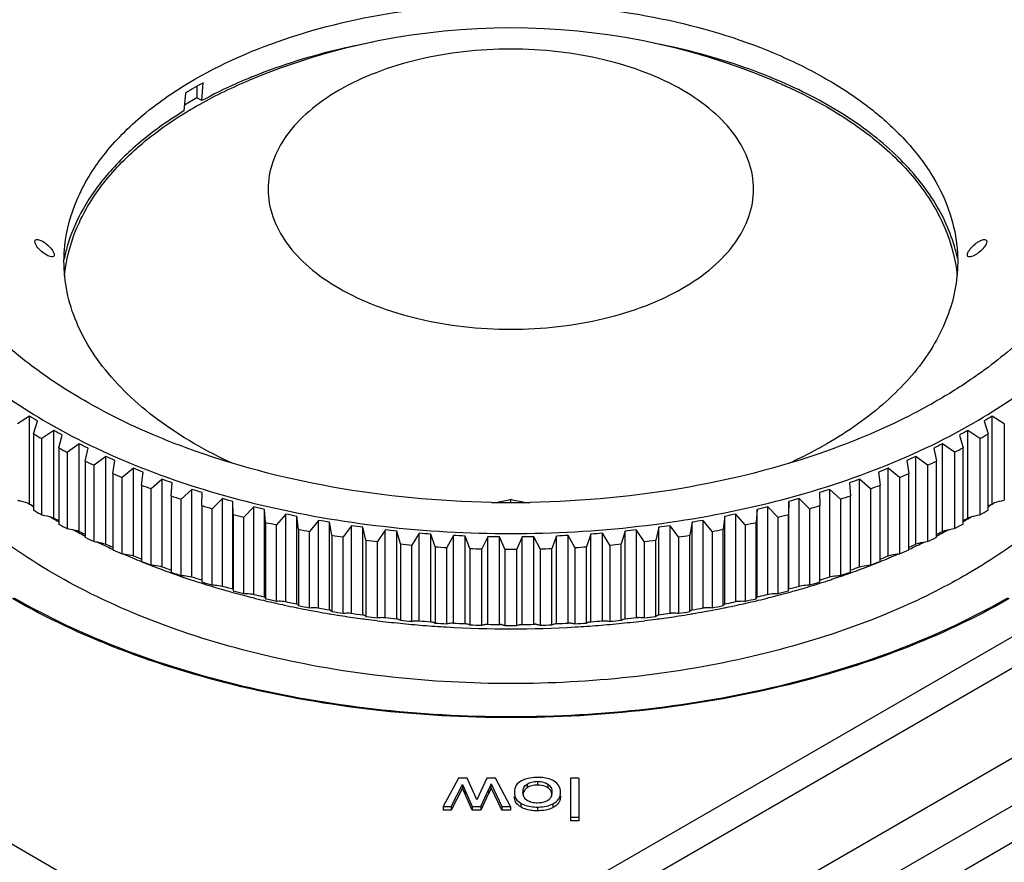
# Model space of a CAD drawing. Header units: millimetres. Extents: x 0 to 210, y 0 to 297.
# Tile 11 of 24: x 67 to 87, y 227 to 245. Entities that reach past the tile are written whole.
import ezdxf

# ---------------------------------------------------------------- set-up
doc = ezdxf.new("R2010")
doc.units = ezdxf.units.MM
doc.header["$LTSCALE"] = 19.36
doc.layers.get('0').update_dxf_attribs({"linetype": 'CONTINUOUS'})

msp = doc.modelspace()

# ---------------------------------------------------------------- linework, layer by layer
at = {"color": 7, "linetype": 'CONTINUOUS'}
for p, q in [((70.82, 242.963), (70.849, 243.331)), ((70.482, 243.119), (70.453, 242.75)), ((70.72, 243.259), (70.72, 243.021)), ((70.72, 243.021), (70.462, 242.872)), ((70.82, 242.963), (70.72, 243.021)), ((68.054, 239.98), (68.05, 239.966)), ((67.275, 236.464), (67.023, 236.304)), ((67.275, 234.661), (67.275, 236.464)), ((87.09, 234.661), (87.09, 236.464)), ((87.342, 236.304), (87.09, 236.464)), ((67.354, 236.102), (67.44, 236.363)), ((67.772, 236.172), (67.524, 236.004)), ((67.772, 234.369), (67.772, 236.172)), ((99.244, 236.197), (74.071, 221.663)), ((86.593, 234.369), (86.593, 236.172)), ((86.841, 236.004), (86.593, 236.172)), ((86.925, 236.363), (87.011, 236.102)), ((87.342, 236.304), (87.342, 234.733)), ((67.354, 236.102), (67.354, 234.531)), ((67.524, 234.433), (67.524, 236.004)), ((67.873, 235.813), (67.946, 236.076)), ((86.419, 236.076), (86.492, 235.813)), ((86.841, 236.004), (86.841, 234.433)), ((87.011, 234.531), (87.011, 236.102)), ((67.873, 235.813), (67.873, 234.242)), ((68.295, 235.895), (68.052, 235.72)), ((68.295, 234.092), (68.295, 235.895)), ((68.417, 235.54), (68.477, 235.805)), ((85.888, 235.805), (85.948, 235.54)), ((86.07, 234.092), (86.07, 235.895)), ((86.314, 235.72), (86.07, 235.895)), ((86.492, 234.242), (86.492, 235.813)), ((68.052, 234.149), (68.052, 235.72)), ((68.842, 235.635), (68.604, 235.452)), ((68.842, 233.831), (68.842, 235.635)), ((85.523, 233.832), (85.523, 235.635)), ((85.761, 235.452), (85.523, 235.635)), ((86.314, 235.72), (86.314, 234.149)), ((68.417, 235.54), (68.417, 233.969)), ((68.604, 233.881), (68.604, 235.452)), ((68.986, 235.283), (69.032, 235.55)), ((69.412, 235.391), (69.181, 235.202)), ((69.412, 233.588), (69.412, 235.391)), ((84.953, 233.588), (84.953, 235.391)), ((85.185, 235.202), (84.953, 235.391)), ((85.333, 235.55), (85.379, 235.283)), ((85.761, 235.452), (85.761, 233.881)), ((85.948, 233.969), (85.948, 235.54)), ((68.986, 235.283), (68.986, 233.712)), ((69.181, 233.631), (69.181, 235.202)), ((69.577, 235.044), (69.61, 235.313)), ((70.003, 235.165), (69.779, 234.969)), ((70.003, 233.362), (70.003, 235.165)), ((99.244, 235.217), (74.071, 220.683)), ((84.362, 233.362), (84.362, 235.165)), ((84.587, 234.969), (84.362, 235.165)), ((84.755, 235.313), (84.788, 235.045)), ((85.185, 235.202), (85.185, 233.631)), ((85.379, 233.712), (85.379, 235.283)), ((69.577, 235.044), (69.577, 233.473)), ((69.779, 233.398), (69.779, 234.969)), ((70.189, 234.824), (70.208, 235.093)), ((70.614, 234.957), (70.397, 234.754)), ((70.614, 233.154), (70.614, 234.957)), ((83.751, 233.154), (83.751, 234.957)), ((83.968, 234.754), (83.751, 234.957)), ((84.157, 235.093), (84.177, 234.824)), ((84.587, 234.969), (84.587, 233.398)), ((84.788, 233.473), (84.788, 235.045)), ((70.189, 234.824), (70.189, 233.253)), ((70.397, 233.183), (70.397, 234.754)), ((70.82, 234.622), (70.825, 234.891)), ((71.243, 234.768), (71.034, 234.559)), ((71.243, 232.965), (71.243, 234.768)), ((77.183, 234.684), (77.183, 234.752)), ((83.122, 232.965), (83.122, 234.768)), ((83.331, 234.559), (83.122, 234.768)), ((83.54, 234.891), (83.546, 234.622)), ((83.968, 234.754), (83.968, 233.183)), ((84.177, 233.253), (84.177, 234.824)), ((67.248, 234.67), (67.27, 234.655)), ((70.82, 234.622), (70.82, 233.051)), ((71.034, 232.988), (71.034, 234.559)), ((71.46, 232.905), (71.46, 234.708)), ((71.468, 234.439), (71.46, 234.708)), ((71.888, 234.598), (71.688, 234.383)), ((71.888, 232.795), (71.888, 234.598)), ((72.11, 232.742), (72.11, 234.545)), ((72.132, 234.277), (72.11, 234.545)), ((82.255, 234.545), (82.233, 234.277)), ((82.255, 232.742), (82.255, 234.545)), ((82.477, 232.795), (82.477, 234.598)), ((82.677, 234.383), (82.477, 234.598)), ((82.905, 234.708), (82.897, 234.439)), ((82.905, 232.905), (82.905, 234.708)), ((83.331, 234.559), (83.331, 232.988)), ((83.546, 233.051), (83.546, 234.622)), ((87.095, 234.655), (87.118, 234.67)), ((71.468, 234.439), (71.468, 232.868)), ((71.688, 232.812), (71.688, 234.383)), ((72.548, 234.448), (72.357, 234.227)), ((72.548, 232.645), (72.548, 234.448)), ((72.774, 232.599), (72.774, 234.402)), ((72.81, 234.134), (72.774, 234.402)), ((81.591, 234.402), (81.555, 234.134)), ((81.591, 232.599), (81.591, 234.402)), ((81.817, 232.645), (81.817, 234.448)), ((82.008, 234.227), (81.817, 234.448)), ((82.677, 234.383), (82.677, 232.812)), ((82.897, 232.868), (82.897, 234.439)), ((67.859, 234.321), (67.873, 234.313)), ((72.132, 234.277), (72.132, 232.705)), ((72.357, 232.655), (72.357, 234.227)), ((73.221, 234.318), (73.039, 234.091)), ((73.221, 232.515), (73.221, 234.318)), ((73.451, 232.476), (73.451, 234.279)), ((73.5, 234.012), (73.451, 234.279)), ((73.904, 234.209), (73.732, 233.976)), ((73.904, 232.406), (73.904, 234.209)), ((74.137, 232.373), (74.137, 234.176)), ((74.2, 233.912), (74.137, 234.176)), ((80.228, 234.176), (80.165, 233.912)), ((80.228, 232.373), (80.228, 234.176)), ((80.461, 232.406), (80.461, 234.209)), ((80.633, 233.976), (80.461, 234.209)), ((80.914, 234.279), (80.865, 234.012)), ((80.914, 232.476), (80.914, 234.279)), ((81.145, 232.515), (81.145, 234.318)), ((81.326, 234.091), (81.145, 234.318)), ((82.008, 234.227), (82.008, 232.656)), ((82.233, 232.705), (82.233, 234.277)), ((86.492, 234.313), (86.506, 234.321)), ((72.81, 234.134), (72.81, 232.563)), ((73.039, 232.52), (73.039, 234.091)), ((73.5, 234.012), (73.5, 232.441)), ((73.732, 232.405), (73.732, 233.976)), ((74.596, 234.12), (74.435, 233.883)), ((74.596, 232.317), (74.596, 234.12)), ((74.832, 232.292), (74.832, 234.095)), ((74.908, 233.832), (74.832, 234.095)), ((75.296, 234.052), (75.146, 233.81)), ((75.296, 232.249), (75.296, 234.052)), ((75.534, 232.231), (75.534, 234.034)), ((75.623, 233.774), (75.534, 234.034)), ((76, 234.006), (75.862, 233.76)), ((76, 232.203), (76, 234.006)), ((76.24, 232.192), (76.24, 233.995)), ((76.341, 233.738), (76.24, 233.995)), ((76.708, 233.981), (76.582, 233.731)), ((76.708, 232.178), (76.708, 233.981)), ((76.948, 232.174), (76.948, 233.977)), ((77.062, 233.723), (76.948, 233.977)), ((77.417, 233.977), (77.303, 233.723)), ((77.417, 232.174), (77.417, 233.977)), ((77.657, 232.178), (77.657, 233.981)), ((77.784, 233.731), (77.657, 233.981)), ((78.126, 233.995), (78.024, 233.738)), ((78.126, 232.192), (78.126, 233.995)), ((78.365, 232.203), (78.365, 234.006)), ((78.503, 233.76), (78.365, 234.006)), ((78.832, 234.034), (78.743, 233.774)), ((78.832, 232.231), (78.832, 234.034)), ((79.07, 232.249), (79.07, 234.052)), ((79.219, 233.81), (79.07, 234.052)), ((79.533, 234.095), (79.457, 233.832)), ((79.533, 232.292), (79.533, 234.095)), ((79.769, 232.317), (79.769, 234.12)), ((79.93, 233.883), (79.769, 234.12)), ((80.633, 233.976), (80.633, 232.405)), ((80.865, 232.441), (80.865, 234.012)), ((81.326, 234.091), (81.326, 232.52)), ((81.555, 232.563), (81.555, 234.134)), ((74.2, 233.912), (74.2, 232.34)), ((74.435, 232.311), (74.435, 233.883)), ((74.908, 233.832), (74.908, 232.261)), ((75.146, 232.239), (75.146, 233.81)), ((75.623, 233.774), (75.623, 232.203)), ((75.862, 232.188), (75.862, 233.76)), ((76.341, 233.738), (76.341, 232.167)), ((78.024, 232.167), (78.024, 233.738)), ((78.503, 233.76), (78.503, 232.188)), ((78.743, 232.203), (78.743, 233.774)), ((79.219, 233.81), (79.219, 232.239)), ((79.457, 232.261), (79.457, 233.832)), ((79.93, 233.883), (79.93, 232.311)), ((80.165, 232.34), (80.165, 233.912)), ((85.379, 233.767), (85.396, 233.775)), ((76.582, 232.159), (76.582, 233.731)), ((77.062, 233.723), (77.062, 232.152)), ((77.303, 232.152), (77.303, 233.723)), ((77.784, 233.731), (77.784, 232.159)), ((84.788, 233.522), (84.821, 233.535)), ((69.574, 233.471), (69.589, 233.465)), ((69.589, 233.465), (69.6, 233.461)), ((84.766, 233.461), (84.776, 233.465)), ((84.776, 233.465), (84.792, 233.471)), ((70.181, 233.239), (70.187, 233.237)), ((84.177, 233.296), (84.191, 233.301)), ((84.179, 233.237), (84.184, 233.239)), ((70.805, 233.029), (70.81, 233.027)), ((83.546, 233.09), (83.575, 233.099)), ((83.555, 233.027), (83.56, 233.029)), ((71.442, 232.84), (71.458, 232.835)), ((72.073, 232.751), (72.11, 232.742)), ((82.255, 232.742), (82.292, 232.751)), ((82.907, 232.835), (82.924, 232.84)), ((72.092, 232.672), (72.108, 232.668)), ((72.108, 232.668), (72.123, 232.664)), ((72.543, 232.646), (72.548, 232.645)), ((72.548, 232.645), (72.586, 232.637)), ((72.737, 232.606), (72.774, 232.599)), ((72.774, 232.599), (72.776, 232.599)), ((81.589, 232.599), (81.591, 232.599)), ((81.591, 232.599), (81.629, 232.606)), ((81.817, 232.645), (81.822, 232.646)), ((82.242, 232.664), (82.258, 232.668)), ((82.258, 232.668), (82.274, 232.672)), ((73.21, 232.517), (73.221, 232.515)), ((73.451, 232.476), (73.454, 232.475)), ((73.889, 232.408), (73.904, 232.406)), ((74.137, 232.373), (74.143, 232.373)), ((74.578, 232.319), (74.596, 232.317)), ((79.769, 232.317), (79.787, 232.319)), ((80.222, 232.373), (80.228, 232.373)), ((80.228, 232.373), (80.267, 232.378)), ((80.461, 232.406), (80.476, 232.408)), ((80.911, 232.475), (80.914, 232.476)), ((81.145, 232.515), (81.155, 232.517)), ((74.832, 232.292), (74.841, 232.291)), ((75.276, 232.251), (75.296, 232.249)), ((75.534, 232.231), (75.546, 232.231)), ((75.981, 232.205), (76, 232.203)), ((76.24, 232.192), (76.254, 232.192)), ((76.69, 232.179), (76.708, 232.178)), ((76.948, 232.174), (76.965, 232.175)), ((77.4, 232.175), (77.417, 232.174)), ((77.657, 232.178), (77.676, 232.179)), ((78.111, 232.192), (78.126, 232.192)), ((78.365, 232.203), (78.384, 232.205)), ((78.82, 232.231), (78.832, 232.231)), ((79.07, 232.249), (79.089, 232.251)), ((79.524, 232.291), (79.533, 232.292)), ((76.103, 229.012), (75.786, 228.427)), ((75.953, 228.427), (76.185, 228.878)), ((76.281, 229.012), (76.103, 229.012)), ((76.185, 228.878), (76.387, 228.427)), ((76.185, 228.878), (76.185, 228.801)), ((76.443, 228.662), (76.281, 229.012)), ((76.687, 229.012), (76.482, 228.562)), ((76.867, 229.012), (76.687, 229.012)), ((76.778, 228.89), (77, 228.427)), ((76.778, 228.813), (76.778, 228.89)), ((77.177, 228.427), (76.867, 229.012)), ((78.58, 229.012), (78.408, 229.012)), ((78.408, 229.012), (78.408, 228.127)), ((78.58, 229.012), (78.58, 228.127)), ((76.185, 228.801), (75.953, 228.35)), ((76.387, 228.35), (76.185, 228.801)), ((76.235, 228.766), (76.235, 228.689)), ((76.564, 228.427), (76.725, 228.77)), ((76.725, 228.693), (76.564, 228.35)), ((77, 228.35), (76.778, 228.813)), ((76.482, 228.562), (76.443, 228.662)), ((75.786, 228.427), (75.953, 228.427)), ((75.786, 228.427), (75.786, 228.35)), ((75.953, 228.35), (75.786, 228.35)), ((75.953, 228.427), (75.953, 228.35)), ((76.387, 228.427), (76.564, 228.427)), ((76.387, 228.427), (76.387, 228.35)), ((76.564, 228.35), (76.387, 228.35)), ((76.564, 228.427), (76.564, 228.35)), ((77, 228.427), (77.177, 228.427)), ((77, 228.427), (77, 228.35)), ((77.177, 228.35), (77, 228.35)), ((77.177, 228.427), (77.177, 228.35)), ((78.408, 228.204), (78.58, 228.204)), ((78.58, 228.127), (78.408, 228.127))]:
    msp.add_line(p, q, dxfattribs=at)
at = {"color": 9, "linetype": 'CONTINUOUS'}
for p, q in [((98.853, 238.471), (73.788, 224)), ((74.071, 223.522), (99.136, 237.993)), ((73.223, 224), (51.835, 236.348)), ((91.747, 230.13), (81.185, 224.032)), ((77.517, 228.887), (77.517, 228.81)), ((77.73, 228.944), (77.73, 228.867)), ((77.944, 228.888), (77.944, 228.811)), ((76.725, 228.77), (76.725, 228.693)), ((77.388, 228.493), (77.388, 228.416)), ((78.049, 228.479), (78.049, 228.402)), ((77.73, 228.413), (77.73, 228.336))]:
    msp.add_line(p, q, dxfattribs=at)
at = {"color": 7, "linetype": 'CONTINUOUS'}
for centre, radius, start, end in [((77.183, 230.461), 14, 67.3932, 112.6068), ((75.11, 235.522), 8.896, 118.6165, 119.9935), ((75.983, 233.284), 10.973, 111.9764, 112.5032), ((74.927, 235.84), 8.529, 119.9964, 121.4127), ((71.195, 239.047), 3.276, 163.7053, 168.5352), ((83.169, 239.046), 3.278, 11.808, 16.2392), ((56.666, 218.84), 20.571, 58.4149, 58.9535), ((97.699, 218.84), 20.571, 121.0469, 121.5855), ((57.713, 217.606), 21.116, 61.0136, 61.5522), ((96.652, 217.606), 21.116, 118.4482, 118.9868), ((73.935, 247.304), 12.992, 239.5675, 240.4336), ((80.388, 247.378), 13.077, 299.5682, 299.9994), ((80.473, 247.231), 12.907, 299.9994, 300.4343), ((74.43, 248.209), 14.024, 242.1214, 242.9444), ((58.792, 216.392), 21.695, 63.4837, 64.0211), ((95.574, 216.392), 21.695, 115.9793, 116.5166), ((79.935, 248.209), 14.023, 297.0559, 297.879), ((59.908, 215.211), 22.292, 65.8387, 66.374), ((94.457, 215.211), 22.292, 113.6264, 114.1616), ((74.893, 249.147), 15.069, 244.5508, 245.3353), ((61.067, 214.072), 22.894, 68.0909, 68.6235), ((93.298, 214.072), 22.894, 111.3769, 111.9094), ((79.472, 249.147), 15.069, 294.6651, 295.4496), ((75.317, 250.104), 16.116, 246.8688, 247.619), ((62.272, 212.986), 23.488, 70.2519, 70.7814), ((92.094, 212.986), 23.488, 109.219, 109.7485), ((79.048, 250.104), 16.116, 292.3814, 293.1315), ((75.698, 251.065), 17.15, 249.0878, 249.8075), ((63.522, 211.963), 24.063, 72.3323, 72.8586), ((90.843, 211.963), 24.063, 107.1417, 107.668), ((78.667, 251.065), 17.15, 290.1929, 290.9126), ((76.034, 252.014), 18.157, 251.219, 251.9119), ((64.818, 211.013), 24.608, 74.3422, 74.8653), ((73.2, 251.969), 17.671, 282.0867, 283.0243), ((81.165, 251.969), 17.671, 256.9757, 257.9134), ((89.547, 211.014), 24.608, 105.135, 105.6581), ((78.331, 252.014), 18.156, 288.0885, 288.7813), ((73.543, 244.312), 11.515, 236.9939, 237.4658), ((76.011, 248.832), 16.648, 238.3502, 238.6688), ((76.323, 252.934), 19.121, 253.2732, 253.9425), ((66.158, 210.145), 25.116, 76.2908, 76.8109), ((77.183, 256.168), 21.484, 268.934, 271.0662), ((88.207, 210.145), 25.116, 103.1894, 103.7095), ((78.042, 252.934), 19.121, 286.0578, 286.7272), ((78.355, 248.832), 16.648, 301.3316, 301.6502), ((80.822, 244.311), 11.514, 302.5347, 303.0065), ((73.892, 245.66), 12.907, 239.5661, 240.001), ((73.977, 245.807), 13.077, 240.001, 240.4322), ((73.967, 245.002), 12.325, 239.4089, 239.7685), ((74.019, 245.09), 12.427, 239.7683, 240.0007), ((76.063, 249.294), 17.073, 240.9487, 241.2823), ((76.564, 253.81), 20.03, 255.2599, 255.9089), ((67.538, 209.366), 25.577, 78.1868, 78.704), ((86.827, 209.366), 25.577, 101.2963, 101.8135), ((77.801, 253.81), 20.03, 284.0914, 284.7404), ((78.302, 249.294), 17.073, 298.7181, 299.0517), ((80.346, 245.09), 12.427, 299.9997, 300.2321), ((80.398, 245.002), 12.325, 300.2319, 300.5915), ((80.431, 245.733), 12.992, 299.5668, 300.4329), ((74.074, 245.187), 12.538, 240.0009, 240.3476), ((74.43, 246.638), 14.024, 242.1214, 242.9444), ((76.76, 254.626), 20.869, 257.1885, 257.8199), ((68.955, 208.685), 25.986, 80.0381, 80.5529), ((70.405, 208.106), 26.336, 81.8525, 82.3651), ((83.96, 208.106), 26.336, 97.6352, 98.1478), ((85.41, 208.685), 25.986, 99.4474, 99.9622), ((77.605, 254.626), 20.869, 282.1804, 282.8118), ((79.935, 246.638), 14.023, 297.0559, 297.879), ((80.291, 245.186), 12.538, 299.6528, 299.9995), ((74.464, 245.894), 13.346, 241.874, 242.3926), ((74.576, 246.109), 13.589, 242.393, 243.046), ((76.14, 249.772), 17.533, 243.419, 243.7519), ((76.072, 249.634), 17.379, 243.7524, 243.8677), ((74.893, 247.576), 15.069, 244.5508, 245.3353), ((76.912, 255.367), 21.625, 259.0672, 259.6838), ((77.023, 256.019), 22.287, 260.9041, 261.5085), ((71.882, 207.637), 26.622, 83.6371, 84.1479), ((73.381, 207.281), 26.84, 85.3988, 85.9082), ((74.895, 207.042), 26.987, 87.1443, 87.6528), ((76.419, 206.922), 27.061, 88.88, 89.388), ((77.946, 206.922), 27.061, 90.6123, 91.1203), ((79.47, 207.042), 26.987, 92.3475, 92.856), ((80.985, 207.281), 26.84, 94.092, 94.6015), ((82.483, 207.637), 26.622, 95.8524, 96.3632), ((77.342, 256.019), 22.287, 278.4918, 279.0962), ((77.454, 255.367), 21.625, 280.3165, 280.9331), ((79.472, 247.576), 15.069, 294.6651, 295.4496), ((79.789, 246.109), 13.589, 296.9545, 297.6074), ((78.293, 249.634), 17.379, 296.1327, 296.248), ((78.225, 249.772), 17.533, 296.2485, 296.5814), ((79.901, 245.894), 13.346, 297.6078, 298.1263), ((74.914, 246.79), 14.349, 244.2253, 244.8828), ((75.031, 247.04), 14.625, 244.8829, 245.5738), ((76.21, 250.206), 17.956, 245.7738, 246.2767), ((77.1, 256.57), 22.843, 262.7067, 263.3012), ((77.147, 257.01), 23.286, 264.482, 265.0689), ((77.172, 257.33), 23.607, 266.2368, 266.8184), ((77.181, 257.525), 23.802, 267.9778, 268.5563), ((77.184, 257.525), 23.802, 271.444, 272.0224), ((77.193, 257.33), 23.607, 273.1819, 273.7634), ((77.218, 257.01), 23.286, 274.9314, 275.5183), ((77.265, 256.57), 22.843, 276.6991, 277.2936), ((79.334, 247.04), 14.625, 294.4266, 295.1175), ((78.149, 250.22), 17.971, 293.7834, 294.2265), ((79.451, 246.79), 14.349, 295.1176, 295.7751), ((75.317, 248.533), 16.116, 246.8688, 247.619), ((75.318, 247.687), 15.333, 246.489, 247.2623), ((75.451, 248.003), 15.675, 247.2621, 247.9805), ((76.308, 250.679), 18.43, 248.0263, 248.5783), ((77.183, 257.59), 23.868, 269.7115, 270.2888), ((78.915, 248.003), 15.675, 292.0198, 292.7383), ((78.049, 250.698), 18.451, 291.5331, 291.974), ((79.047, 247.687), 15.333, 292.7381, 293.5113), ((79.048, 248.533), 16.116, 292.3814, 293.1315), ((75.698, 249.494), 17.15, 249.0878, 249.8075), ((75.587, 248.342), 16.041, 248.0813, 248.7568), ((75.656, 248.517), 16.229, 248.7557, 248.9053), ((75.719, 248.683), 16.407, 248.9062, 249.5356), ((76.41, 251.145), 18.902, 250.1876, 250.7841), ((77.954, 251.148), 18.905, 289.2644, 289.8128), ((78.646, 248.683), 16.406, 290.4648, 291.0941), ((78.709, 248.517), 16.229, 291.095, 291.2446), ((78.667, 249.494), 17.15, 290.1929, 290.9126), ((78.778, 248.342), 16.041, 291.2436, 291.9188), ((75.826, 248.97), 16.713, 249.5359, 250.2591), ((75.939, 249.282), 17.045, 250.2778, 250.9999), ((76.034, 250.442), 18.157, 251.219, 251.9119), ((76.031, 249.551), 17.33, 250.9994, 251.5667), ((76.511, 251.597), 19.362, 252.2684, 252.9057), ((77.853, 251.599), 19.365, 287.1868, 287.732), ((78.334, 249.551), 17.329, 288.4337, 289.0009), ((78.331, 250.442), 18.156, 288.0885, 288.7813), ((78.427, 249.282), 17.045, 289.0005, 289.7226), ((78.539, 248.969), 16.712, 289.7413, 290.4645), ((76.083, 249.704), 17.491, 251.566, 251.7182), ((76.148, 249.902), 17.699, 251.7193, 252.4302), ((76.252, 250.232), 18.045, 252.4489, 253.1581), ((76.323, 251.363), 19.121, 253.2732, 253.9425), ((76.343, 250.533), 18.36, 253.1579, 253.806), ((76.609, 252.026), 19.802, 254.2787, 254.9288), ((77.757, 252.026), 19.802, 285.0715, 285.7216), ((78.022, 250.533), 18.36, 286.1943, 286.8424), ((78.042, 251.363), 19.121, 286.0578, 286.7272), ((78.113, 250.232), 18.045, 286.8422, 287.5515), ((78.218, 249.902), 17.699, 287.5701, 288.281), ((78.283, 249.704), 17.49, 288.2821, 288.4343), ((76.404, 250.74), 18.575, 253.8053, 254.1079), ((76.446, 250.89), 18.731, 254.108, 254.5033), ((76.514, 251.138), 18.988, 254.5568, 255.2393), ((76.564, 252.239), 20.03, 255.2599, 255.9089), ((76.583, 251.396), 19.255, 255.2391, 255.83), ((76.645, 251.643), 19.51, 255.8301, 256.5036), ((76.699, 252.423), 20.209, 256.2276, 256.7664), ((77.72, 251.643), 19.51, 283.4967, 284.1702), ((77.666, 252.423), 20.208, 283.234, 283.7727), ((77.782, 251.396), 19.255, 284.1703, 284.7613), ((77.801, 252.239), 20.03, 284.0914, 284.7404), ((77.851, 251.138), 18.988, 284.761, 285.4435), ((77.919, 250.89), 18.731, 285.497, 285.8923), ((77.962, 250.74), 18.575, 285.8924, 286.195), ((76.719, 251.953), 19.829, 256.5982, 257.259), ((76.76, 253.055), 20.869, 257.1885, 257.8199), ((76.776, 252.206), 20.088, 257.2587, 257.784), ((76.829, 252.45), 20.338, 257.7843, 258.4545), ((76.776, 252.748), 20.543, 258.2307, 258.6601), ((76.861, 252.605), 20.496, 258.4538, 258.5694), ((76.912, 253.795), 21.625, 259.0672, 259.6838), ((81.237, 232.05), 0.474, 97.7929, 99.9659), ((77.454, 253.795), 21.625, 280.3165, 280.9331), ((77.504, 252.605), 20.496, 281.4309, 281.5465), ((77.536, 252.45), 20.338, 281.5458, 282.216), ((77.582, 252.782), 20.578, 281.3406, 281.8764), ((81.93, 232.132), 0.525, 99.0485, 101.8526), ((77.589, 252.206), 20.088, 282.2163, 282.7416), ((77.605, 253.054), 20.869, 282.1804, 282.8118), ((77.646, 251.953), 19.829, 282.7413, 283.4022), ((76.89, 252.751), 20.645, 258.5701, 259.2216), ((76.929, 252.954), 20.852, 259.2213, 259.6838), ((76.964, 253.149), 21.05, 259.6841, 260.3592), ((76.86, 253.106), 20.91, 259.9757, 260.6154), ((76.987, 253.281), 21.184, 260.3586, 260.4969), ((77.007, 253.399), 21.303, 260.4974, 261.1321), ((77.023, 254.448), 22.287, 260.9041, 261.5085), ((77.05, 253.677), 21.585, 261.1332, 262.2296), ((76.93, 253.38), 21.192, 261.7903, 262.4273), ((77.1, 254.999), 22.843, 262.7067, 263.3012), ((76.993, 253.604), 21.422, 263.5751, 264.2099), ((77.372, 253.604), 21.422, 275.7904, 276.4252), ((79.828, 231.95), 0.372, 95.1612, 96.3031), ((77.265, 254.999), 22.843, 276.6991, 277.2936), ((77.315, 253.677), 21.585, 277.7707, 278.8671), ((77.436, 253.373), 21.184, 277.6791, 278.2102), ((80.536, 231.989), 0.423, 96.5005, 98.1221), ((77.342, 254.447), 22.287, 278.4918, 279.0962), ((77.358, 253.399), 21.303, 278.8682, 279.5029), ((77.378, 253.281), 21.184, 279.5034, 279.6417), ((77.505, 253.106), 20.91, 279.3849, 280.0246), ((77.401, 253.149), 21.049, 279.6411, 280.3162), ((77.436, 252.954), 20.851, 280.3165, 280.7791), ((77.475, 252.751), 20.645, 280.7787, 281.4302), ((77.078, 253.883), 21.792, 262.228, 262.387), ((77.094, 254), 21.91, 262.3874, 263.0084), ((77.124, 254.247), 22.159, 263.0094, 264.2448), ((77.145, 254.452), 22.365, 264.2437, 264.8551), ((77.147, 255.439), 23.286, 264.482, 265.0689), ((77.159, 254.611), 22.525, 264.8557, 266.0791), ((77.051, 253.775), 21.597, 265.337, 265.9701), ((77.171, 254.777), 22.692, 266.0784, 266.6833), ((77.172, 255.759), 23.607, 266.2368, 266.8184), ((77.183, 255.009), 22.924, 266.6869, 273.3134), ((77.106, 253.89), 21.716, 267.0826, 267.7145), ((77.181, 255.954), 23.802, 267.9778, 268.5563), ((77.157, 253.948), 21.775, 268.8183, 269.4497), ((76.962, 231.972), 0.203, 83.6351, 89.1608), ((77.183, 256.019), 23.868, 269.7115, 270.2888), ((77.208, 253.948), 21.775, 270.5506, 271.182), ((77.68, 231.932), 0.247, 85.8852, 90.927), ((77.184, 255.954), 23.802, 271.444, 272.0224), ((77.26, 253.89), 21.716, 272.2858, 272.9177), ((78.398, 231.91), 0.294, 87.8895, 92.6892), ((77.193, 255.759), 23.607, 273.1819, 273.7634), ((77.195, 254.777), 22.692, 273.317, 273.9218), ((77.206, 254.611), 22.525, 273.9212, 275.1446), ((77.314, 253.775), 21.597, 274.0302, 274.6633), ((79.114, 231.93), 0.323, 93.7579, 94.5191), ((77.218, 255.439), 23.286, 274.9314, 275.5183), ((77.22, 254.452), 22.365, 275.1452, 275.7566), ((77.241, 254.247), 22.159, 275.7555, 276.9909), ((77.271, 254), 21.91, 276.9919, 277.6129), ((77.287, 253.883), 21.792, 277.6133, 277.7723), ((77.685, 228.716), 0.253, 179.9392, 185.0116)]:
    msp.add_arc(centre, radius, start, end, dxfattribs=at)
for points, knots in [([(70.677, 243.405), (71.339, 243.787), (72.835, 244.411), (75.274, 244.917), (77.862, 245.017), (80.397, 244.702), (82.358, 244.096), (83.719, 243.413), (84.58, 242.837), (85.293, 242.195), (85.842, 241.497), (86.214, 240.756), (86.337, 240.235), (86.365, 239.978)], [0, 0, 0, 0, 0.127354, 0.267337, 0.413103, 0.556795, 0.690908, 0.752574, 0.809954, 0.862916, 0.911702, 0.957004, 1, 1, 1, 1]), ([(74.344, 244.167), (74.127, 244.126), (73.289, 243.951), (72.466, 243.698), (71.877, 243.46)], [0, 0, 0, 0, 0.258313, 1, 1, 1, 1]), ([(82.581, 243.422), (82.392, 243.5), (81.602, 243.802), (80.78, 244.019), (80.15, 244.142)], [0, 0, 0, 0, 0.24106, 1, 1, 1, 1]), ([(80.716, 243.179), (80.474, 243.319), (79.945, 243.565), (79.084, 243.827), (78.151, 243.988), (77.183, 244.042), (76.214, 243.988), (75.281, 243.827), (74.42, 243.565), (73.661, 243.212), (73.032, 242.778), (72.556, 242.279), (72.256, 241.726), (72.151, 241.139), (72.256, 240.552), (72.556, 239.999), (73.032, 239.499), (73.43, 239.225), (73.649, 239.099)], [0, 0, 0, 0, 0.066589, 0.138433, 0.214059, 0.291653, 0.369247, 0.444872, 0.516719, 0.583305, 0.643684, 0.697698, 0.74628, 0.791652, 0.837024, 0.885607, 0.939619, 1, 1, 1, 1]), ([(68.404, 236.784), (68.028, 237.001), (67.325, 237.46), (66.404, 238.253), (65.671, 239.113), (65.139, 240.026), (64.823, 240.977), (64.732, 241.949), (64.868, 242.918), (65.102, 243.532), (65.25, 243.829)], [0, 0, 0, 0, 0.15196, 0.293114, 0.423868, 0.545549, 0.660507, 0.772026, 0.883935, 1, 1, 1, 1]), ([(68, 239.978), (68.035, 240.303), (68.218, 240.97), (68.785, 241.89), (69.621, 242.725), (70.304, 243.189), (70.677, 243.405)], [0, 0, 0, 0, 0.217994, 0.452836, 0.712439, 1, 1, 1, 1]), ([(70.474, 242.712), (70.576, 242.775), (71.004, 243.025), (71.453, 243.24), (71.801, 243.385)], [0, 0, 0, 0, 0.241608, 1, 1, 1, 1]), ([(71.784, 243.422), (71.7, 243.387), (71.373, 243.247), (71.053, 243.09), (70.82, 242.963)], [0, 0, 0, 0, 0.255739, 1, 1, 1, 1]), ([(82.564, 243.385), (82.663, 243.344), (83.046, 243.178), (83.419, 242.988), (83.688, 242.833)], [0, 0, 0, 0, 0.25693, 1, 1, 1, 1]), ([(86.316, 239.963), (86.212, 240.319), (85.866, 241.035), (85.037, 241.974), (83.92, 242.795), (83.05, 243.228), (82.581, 243.422)], [0, 0, 0, 0, 0.212087, 0.446966, 0.709606, 1, 1, 1, 1]), ([(73.649, 239.099), (73.891, 238.959), (74.42, 238.713), (75.281, 238.451), (76.214, 238.29), (77.183, 238.236), (78.151, 238.29), (79.084, 238.451), (79.945, 238.713), (80.704, 239.066), (81.333, 239.499), (81.809, 239.999), (82.11, 240.552), (82.214, 241.139), (82.11, 241.726), (81.809, 242.279), (81.333, 242.778), (80.935, 243.052), (80.716, 243.179)], [0, 0, 0, 0, 0.066589, 0.138433, 0.214059, 0.291653, 0.369247, 0.444872, 0.516719, 0.583305, 0.643684, 0.697698, 0.74628, 0.791652, 0.837024, 0.885607, 0.939619, 1, 1, 1, 1]), ([(67.996, 239.363), (68.025, 239.677), (68.189, 240.321), (68.71, 241.216), (69.486, 242.036), (70.124, 242.496), (70.474, 242.712)], [0, 0, 0, 0, 0.219646, 0.454975, 0.713917, 1, 1, 1, 1]), ([(70.453, 242.75), (70.153, 242.568), (69.599, 242.18), (68.894, 241.506), (68.365, 240.776), (68.133, 240.245), (68.054, 239.98)], [0, 0, 0, 0, 0.281312, 0.540222, 0.778402, 1, 1, 1, 1]), ([(83.688, 242.833), (84.066, 242.615), (84.755, 242.146), (85.596, 241.299), (86.162, 240.367), (86.339, 239.692), (86.369, 239.363)], [0, 0, 0, 0, 0.287877, 0.547454, 0.782081, 1, 1, 1, 1]), ([(63.765, 241.083), (63.841, 240.628), (64.144, 239.703), (64.979, 238.433), (66.169, 237.276), (67.128, 236.628), (67.651, 236.326)], [0, 0, 0, 0, 0.218448, 0.454191, 0.713846, 1, 1, 1, 1]), ([(86.714, 236.326), (87.237, 236.628), (88.197, 237.276), (89.386, 238.433), (90.221, 239.703), (90.525, 240.628), (90.601, 241.083)], [0, 0, 0, 0, 0.286154, 0.545809, 0.781551, 1, 1, 1, 1]), ([(67.383, 240.06), (67.383, 240.068), (67.385, 240.081), (67.404, 240.103), (67.427, 240.104), (67.441, 240.103)], [0, 0, 0, 0, 0.257831, 0.482206, 1, 1, 1, 1]), ([(67.724, 239.746), (67.708, 239.747), (67.674, 239.758), (67.604, 239.792), (67.515, 239.857), (67.438, 239.937), (67.394, 240.008), (67.383, 240.044), (67.383, 240.06)], [0, 0, 0, 0, 0.098764, 0.215968, 0.485852, 0.771153, 0.899776, 1, 1, 1, 1]), ([(67.441, 240.103), (67.472, 240.1), (67.537, 240.072), (67.629, 240.01), (67.714, 239.927), (67.761, 239.861), (67.774, 239.825)], [0, 0, 0, 0, 0.206927, 0.46459, 0.743579, 1, 1, 1, 1]), ([(86.641, 239.909), (86.67, 239.945), (86.719, 239.994), (86.79, 240.047), (86.842, 240.077), (86.892, 240.098), (86.935, 240.106), (86.975, 240.096), (86.983, 240.072), (86.983, 240.06)], [0, 0, 0, 0, 0.321656, 0.475445, 0.617522, 0.742663, 0.844954, 0.922621, 1, 1, 1, 1]), ([(86.983, 240.06), (86.983, 240.041), (86.966, 239.997), (86.94, 239.959), (86.924, 239.939)], [0, 0, 0, 0, 0.435729, 1, 1, 1, 1]), ([(67.774, 239.825), (67.776, 239.822), (67.78, 239.809), (67.783, 239.796), (67.783, 239.786)], [0, 0, 0, 0, 0.278773, 1, 1, 1, 1]), ([(71.457, 235.492), (70.914, 235.741), (70.149, 236.175), (69.286, 236.899), (68.772, 237.466), (68.377, 238.066), (68.11, 238.692), (67.976, 239.335), (67.977, 239.767), (68, 239.978)], [0, 0, 0, 0, 0.297144, 0.43217, 0.558179, 0.676051, 0.787369, 0.894414, 1, 1, 1, 1]), ([(86.365, 239.978), (86.385, 239.792), (86.391, 239.412), (86.294, 238.846), (86.094, 238.29), (85.682, 237.551), (84.903, 236.688), (84.122, 236.144), (83.688, 235.894)], [0, 0, 0, 0, 0.108964, 0.218935, 0.332226, 0.450819, 0.708875, 1, 1, 1, 1]), ([(86.924, 239.939), (86.895, 239.903), (86.846, 239.855), (86.774, 239.802), (86.722, 239.772), (86.673, 239.751), (86.63, 239.742), (86.59, 239.751), (86.583, 239.775), (86.583, 239.786)], [0, 0, 0, 0, 0.322755, 0.476984, 0.619212, 0.744255, 0.846228, 0.923141, 1, 1, 1, 1]), ([(86.583, 239.786), (86.583, 239.806), (86.6, 239.851), (86.625, 239.889), (86.641, 239.909)], [0, 0, 0, 0, 0.436122, 1, 1, 1, 1]), ([(67.783, 239.786), (67.783, 239.779), (67.781, 239.766), (67.761, 239.744), (67.738, 239.744), (67.724, 239.746)], [0, 0, 0, 0, 0.258794, 0.48184, 1, 1, 1, 1]), ([(87.697, 238.041), (87.643, 237.992), (87.421, 237.792), (87.187, 237.605), (87.007, 237.47)], [0, 0, 0, 0, 0.244857, 1, 1, 1, 1]), ([(87.007, 237.47), (86.925, 237.409), (86.587, 237.165), (86.234, 236.941), (85.961, 236.784)], [0, 0, 0, 0, 0.243772, 1, 1, 1, 1]), ([(70.498, 235.812), (70.311, 235.881), (69.594, 236.161), (68.899, 236.498), (68.404, 236.784)], [0, 0, 0, 0, 0.258912, 1, 1, 1, 1]), ([(85.961, 236.784), (85.8, 236.691), (85.124, 236.322), (84.415, 236.014), (83.867, 235.812)], [0, 0, 0, 0, 0.240951, 1, 1, 1, 1]), ([(67.651, 236.326), (68.303, 235.949), (69.73, 235.285), (72.054, 234.578), (74.569, 234.144), (77.183, 233.997), (79.796, 234.144), (82.311, 234.579), (84.635, 235.285), (86.062, 235.949), (86.714, 236.326)], [0, 0, 0, 0, 0.114157, 0.237326, 0.366976, 0.500001, 0.633025, 0.762675, 0.885844, 1, 1, 1, 1]), ([(76.783, 234.688), (75.687, 234.708), (73.552, 234.91), (71.473, 235.452), (70.498, 235.812)], [0, 0, 0, 0, 0.513407, 1, 1, 1, 1]), ([(83.867, 235.812), (82.892, 235.452), (80.814, 234.91), (78.678, 234.708), (77.582, 234.688)], [0, 0, 0, 0, 0.486593, 1, 1, 1, 1]), ([(83.688, 235.894), (83.626, 235.858), (83.371, 235.715), (83.109, 235.584), (82.908, 235.492)], [0, 0, 0, 0, 0.244859, 1, 1, 1, 1]), ([(67.023, 234.733), (67.045, 234.729), (67.131, 234.711), (67.215, 234.685), (67.275, 234.661)], [0, 0, 0, 0, 0.254975, 1, 1, 1, 1]), ([(87.09, 234.661), (87.11, 234.669), (87.192, 234.7), (87.277, 234.721), (87.342, 234.733)], [0, 0, 0, 0, 0.245324, 1, 1, 1, 1]), ([(67.524, 234.433), (67.546, 234.43), (67.63, 234.415), (67.713, 234.392), (67.772, 234.369)], [0, 0, 0, 0, 0.255359, 1, 1, 1, 1]), ([(88.214, 234.364), (88.092, 234.258), (87.57, 233.83), (87.004, 233.456), (86.56, 233.2)], [0, 0, 0, 0, 0.240105, 1, 1, 1, 1]), ([(86.593, 234.369), (86.613, 234.376), (86.693, 234.404), (86.777, 234.424), (86.841, 234.433)], [0, 0, 0, 0, 0.245001, 1, 1, 1, 1]), ([(68.052, 234.149), (68.073, 234.146), (68.155, 234.134), (68.237, 234.113), (68.295, 234.092)], [0, 0, 0, 0, 0.255757, 1, 1, 1, 1]), ([(86.07, 234.092), (86.09, 234.099), (86.169, 234.125), (86.251, 234.141), (86.314, 234.149)], [0, 0, 0, 0, 0.244672, 1, 1, 1, 1]), ([(84.598, 232.266), (83.893, 231.991), (82.407, 231.529), (80.072, 231.096), (77.64, 230.918), (75.192, 231), (72.811, 231.339), (70.578, 231.924), (68.567, 232.735), (67.363, 233.444), (66.823, 233.833)], [0, 0, 0, 0, 0.122811, 0.251973, 0.384725, 0.51805, 0.64889, 0.774365, 0.892001, 1, 1, 1, 1]), ([(68.604, 233.881), (68.625, 233.879), (68.705, 233.869), (68.785, 233.851), (68.842, 233.831)], [0, 0, 0, 0, 0.256175, 1, 1, 1, 1]), ([(85.523, 233.832), (85.542, 233.838), (85.62, 233.861), (85.7, 233.876), (85.761, 233.881)], [0, 0, 0, 0, 0.244334, 1, 1, 1, 1]), ([(69.181, 233.631), (69.201, 233.629), (69.279, 233.622), (69.356, 233.606), (69.412, 233.588)], [0, 0, 0, 0, 0.256619, 1, 1, 1, 1]), ([(84.953, 233.588), (84.972, 233.594), (85.047, 233.615), (85.125, 233.627), (85.185, 233.631)], [0, 0, 0, 0, 0.243981, 1, 1, 1, 1]), ([(69.779, 233.398), (69.798, 233.397), (69.874, 233.392), (69.949, 233.378), (70.003, 233.362)], [0, 0, 0, 0, 0.257097, 1, 1, 1, 1]), ([(84.362, 233.362), (84.38, 233.367), (84.453, 233.386), (84.529, 233.396), (84.587, 233.398)], [0, 0, 0, 0, 0.243608, 1, 1, 1, 1]), ([(70.397, 233.183), (70.416, 233.183), (70.489, 233.18), (70.562, 233.169), (70.614, 233.154)], [0, 0, 0, 0, 0.257619, 1, 1, 1, 1]), ([(83.751, 233.154), (83.768, 233.159), (83.839, 233.176), (83.913, 233.183), (83.968, 233.183)], [0, 0, 0, 0, 0.243208, 1, 1, 1, 1]), ([(86.56, 233.2), (86.408, 233.112), (85.773, 232.763), (85.11, 232.465), (84.598, 232.266)], [0, 0, 0, 0, 0.241833, 1, 1, 1, 1]), ([(71.034, 232.988), (71.052, 232.988), (71.122, 232.987), (71.193, 232.978), (71.243, 232.965)], [0, 0, 0, 0, 0.258196, 1, 1, 1, 1]), ([(83.122, 232.965), (83.139, 232.969), (83.207, 232.984), (83.278, 232.989), (83.331, 232.988)], [0, 0, 0, 0, 0.242773, 1, 1, 1, 1]), ([(71.46, 232.905), (71.461, 232.905), (71.462, 232.901), (71.466, 232.889), (71.467, 232.877), (71.468, 232.868)], [0, 0, 0, 0, 0.103466, 0.304786, 1, 1, 1, 1]), ([(71.688, 232.812), (71.705, 232.813), (71.772, 232.814), (71.84, 232.807), (71.888, 232.795)], [0, 0, 0, 0, 0.258845, 1, 1, 1, 1]), ([(72.11, 232.742), (72.115, 232.741), (72.124, 232.727), (72.129, 232.714), (72.132, 232.705)], [0, 0, 0, 0, 0.346805, 1, 1, 1, 1]), ([(82.233, 232.705), (82.236, 232.714), (82.241, 232.727), (82.25, 232.741), (82.255, 232.742)], [0, 0, 0, 0, 0.653216, 1, 1, 1, 1]), ([(82.477, 232.795), (82.493, 232.799), (82.559, 232.812), (82.627, 232.814), (82.677, 232.812)], [0, 0, 0, 0, 0.242291, 1, 1, 1, 1]), ([(82.897, 232.868), (82.898, 232.877), (82.9, 232.889), (82.903, 232.901), (82.904, 232.905), (82.905, 232.905)], [0, 0, 0, 0, 0.695237, 0.896548, 1, 1, 1, 1]), ([(72.357, 232.655), (72.373, 232.657), (72.435, 232.66), (72.498, 232.656), (72.543, 232.646)], [0, 0, 0, 0, 0.259341, 1, 1, 1, 1]), ([(72.776, 232.599), (72.782, 232.597), (72.796, 232.586), (72.805, 232.572), (72.81, 232.563)], [0, 0, 0, 0, 0.394354, 1, 1, 1, 1]), ([(73.039, 232.52), (73.054, 232.522), (73.11, 232.527), (73.168, 232.524), (73.21, 232.517)], [0, 0, 0, 0, 0.259831, 1, 1, 1, 1]), ([(81.173, 232.52), (81.185, 232.522), (81.236, 232.527), (81.288, 232.525), (81.326, 232.52)], [0, 0, 0, 0, 0.24229, 1, 1, 1, 1]), ([(81.555, 232.563), (81.56, 232.572), (81.569, 232.586), (81.583, 232.597), (81.589, 232.599)], [0, 0, 0, 0, 0.605662, 1, 1, 1, 1]), ([(81.847, 232.651), (81.86, 232.653), (81.914, 232.659), (81.968, 232.659), (82.008, 232.656)], [0, 0, 0, 0, 0.242882, 1, 1, 1, 1]), ([(73.454, 232.475), (73.458, 232.475), (73.477, 232.468), (73.49, 232.453), (73.5, 232.441)], [0, 0, 0, 0, 0.199755, 1, 1, 1, 1]), ([(73.732, 232.405), (73.746, 232.407), (73.798, 232.414), (73.851, 232.414), (73.889, 232.408)], [0, 0, 0, 0, 0.260482, 1, 1, 1, 1]), ([(74.143, 232.373), (74.146, 232.372), (74.159, 232.37), (74.17, 232.364), (74.178, 232.358)], [0, 0, 0, 0, 0.228402, 1, 1, 1, 1]), ([(74.178, 232.358), (74.18, 232.357), (74.188, 232.351), (74.195, 232.345), (74.2, 232.34)], [0, 0, 0, 0, 0.23412, 1, 1, 1, 1]), ([(74.435, 232.311), (74.448, 232.314), (74.495, 232.322), (74.543, 232.323), (74.578, 232.319)], [0, 0, 0, 0, 0.261329, 1, 1, 1, 1]), ([(79.794, 232.32), (79.805, 232.321), (79.85, 232.323), (79.896, 232.318), (79.93, 232.311)], [0, 0, 0, 0, 0.240773, 1, 1, 1, 1]), ([(80.165, 232.34), (80.17, 232.345), (80.186, 232.359), (80.206, 232.371), (80.222, 232.373)], [0, 0, 0, 0, 0.295067, 1, 1, 1, 1]), ([(80.488, 232.41), (80.5, 232.411), (80.548, 232.414), (80.597, 232.411), (80.633, 232.405)], [0, 0, 0, 0, 0.241596, 1, 1, 1, 1]), ([(80.865, 232.441), (80.869, 232.446), (80.881, 232.46), (80.898, 232.473), (80.911, 232.475)], [0, 0, 0, 0, 0.311104, 1, 1, 1, 1]), ([(74.869, 232.284), (74.872, 232.283), (74.886, 232.276), (74.899, 232.268), (74.908, 232.261)], [0, 0, 0, 0, 0.231566, 1, 1, 1, 1]), ([(75.146, 232.239), (75.157, 232.242), (75.2, 232.251), (75.244, 232.254), (75.276, 232.251)], [0, 0, 0, 0, 0.262451, 1, 1, 1, 1]), ([(75.577, 232.225), (75.581, 232.223), (75.597, 232.218), (75.612, 232.21), (75.623, 232.203)], [0, 0, 0, 0, 0.235018, 1, 1, 1, 1]), ([(75.862, 232.188), (75.872, 232.191), (75.911, 232.202), (75.951, 232.206), (75.981, 232.205)], [0, 0, 0, 0, 0.263926, 1, 1, 1, 1]), ([(76.272, 232.19), (76.278, 232.189), (76.302, 232.185), (76.325, 232.175), (76.341, 232.167)], [0, 0, 0, 0, 0.23446, 1, 1, 1, 1]), ([(76.582, 232.159), (76.591, 232.163), (76.626, 232.174), (76.663, 232.179), (76.69, 232.179)], [0, 0, 0, 0, 0.265885, 1, 1, 1, 1]), ([(76.984, 232.174), (76.991, 232.173), (77.018, 232.169), (77.043, 232.16), (77.062, 232.152)], [0, 0, 0, 0, 0.236884, 1, 1, 1, 1]), ([(77.303, 232.152), (77.311, 232.156), (77.342, 232.168), (77.376, 232.174), (77.4, 232.175)], [0, 0, 0, 0, 0.26852, 1, 1, 1, 1]), ([(77.697, 232.178), (77.704, 232.178), (77.734, 232.175), (77.763, 232.167), (77.784, 232.159)], [0, 0, 0, 0, 0.238718, 1, 1, 1, 1]), ([(78.024, 232.167), (78.031, 232.17), (78.059, 232.183), (78.089, 232.191), (78.111, 232.192)], [0, 0, 0, 0, 0.272126, 1, 1, 1, 1]), ([(78.409, 232.205), (78.417, 232.204), (78.449, 232.202), (78.48, 232.195), (78.503, 232.188)], [0, 0, 0, 0, 0.240137, 1, 1, 1, 1]), ([(78.743, 232.203), (78.749, 232.207), (78.773, 232.22), (78.8, 232.23), (78.82, 232.231)], [0, 0, 0, 0, 0.277171, 1, 1, 1, 1]), ([(79.093, 232.252), (79.103, 232.252), (79.146, 232.253), (79.188, 232.247), (79.219, 232.239)], [0, 0, 0, 0, 0.239761, 1, 1, 1, 1]), ([(79.457, 232.261), (79.463, 232.265), (79.483, 232.279), (79.506, 232.289), (79.524, 232.291)], [0, 0, 0, 0, 0.2844, 1, 1, 1, 1]), ([(76.725, 228.77), (76.738, 228.798), (76.754, 228.835), (76.771, 228.875), (76.777, 228.887), (76.778, 228.89)], [0, 0, 0, 0, 0.713241, 0.910191, 1, 1, 1, 1]), ([(77.314, 228.889), (77.295, 228.867), (77.263, 228.81), (77.255, 228.745), (77.255, 228.711)], [0, 0, 0, 0, 0.464292, 1, 1, 1, 1]), ([(77.486, 228.99), (77.468, 228.984), (77.406, 228.961), (77.347, 228.925), (77.314, 228.889)], [0, 0, 0, 0, 0.281822, 1, 1, 1, 1]), ([(77.432, 228.716), (77.432, 228.75), (77.443, 228.819), (77.491, 228.87), (77.517, 228.887)], [0, 0, 0, 0, 0.519082, 1, 1, 1, 1]), ([(77.73, 229.025), (77.708, 229.025), (77.626, 229.023), (77.544, 229.008), (77.486, 228.99)], [0, 0, 0, 0, 0.261773, 1, 1, 1, 1]), ([(77.517, 228.887), (77.546, 228.907), (77.616, 228.936), (77.691, 228.944), (77.73, 228.944)], [0, 0, 0, 0, 0.471003, 1, 1, 1, 1]), ([(78.075, 228.947), (78.052, 228.96), (77.945, 229.012), (77.822, 229.025), (77.73, 229.025)], [0, 0, 0, 0, 0.221677, 1, 1, 1, 1]), ([(77.73, 228.944), (77.75, 228.944), (77.825, 228.94), (77.899, 228.918), (77.944, 228.888)], [0, 0, 0, 0, 0.277464, 1, 1, 1, 1]), ([(77.944, 228.888), (77.97, 228.871), (78.018, 228.82), (78.029, 228.753), (78.029, 228.719)], [0, 0, 0, 0, 0.485541, 1, 1, 1, 1]), ([(78.205, 228.719), (78.205, 228.765), (78.185, 228.859), (78.114, 228.923), (78.075, 228.947)], [0, 0, 0, 0, 0.495855, 1, 1, 1, 1]), ([(76.778, 228.813), (76.777, 228.81), (76.771, 228.798), (76.754, 228.758), (76.738, 228.721), (76.725, 228.693)], [0, 0, 0, 0, 0.089809, 0.286759, 1, 1, 1, 1]), ([(77.255, 228.711), (77.255, 228.668), (77.278, 228.577), (77.349, 228.516), (77.388, 228.493)], [0, 0, 0, 0, 0.483904, 1, 1, 1, 1]), ([(77.518, 228.552), (77.494, 228.567), (77.452, 228.609), (77.435, 228.665), (77.433, 228.694)], [0, 0, 0, 0, 0.49947, 1, 1, 1, 1]), ([(77.517, 228.81), (77.495, 228.796), (77.456, 228.758), (77.439, 228.705), (77.435, 228.679)], [0, 0, 0, 0, 0.494468, 1, 1, 1, 1]), ([(77.73, 228.867), (77.691, 228.867), (77.616, 228.859), (77.546, 228.83), (77.517, 228.81)], [0, 0, 0, 0, 0.528997, 1, 1, 1, 1]), ([(77.944, 228.811), (77.93, 228.821), (77.864, 228.856), (77.787, 228.867), (77.73, 228.867)], [0, 0, 0, 0, 0.230464, 1, 1, 1, 1]), ([(77.996, 228.76), (77.993, 228.765), (77.978, 228.785), (77.959, 228.801), (77.944, 228.811)], [0, 0, 0, 0, 0.243305, 1, 1, 1, 1]), ([(78.026, 228.681), (78.025, 228.688), (78.02, 228.716), (78.008, 228.743), (77.996, 228.76)], [0, 0, 0, 0, 0.262058, 1, 1, 1, 1]), ([(78.029, 228.719), (78.029, 228.708), (78.027, 228.668), (78.013, 228.627), (77.996, 228.602)], [0, 0, 0, 0, 0.272965, 1, 1, 1, 1]), ([(78.049, 228.479), (78.095, 228.502), (78.159, 228.55), (78.2, 228.644), (78.205, 228.694), (78.205, 228.719)], [0, 0, 0, 0, 0.50998, 0.747075, 1, 1, 1, 1]), ([(77.388, 228.416), (77.349, 228.439), (77.278, 228.5), (77.255, 228.591), (77.255, 228.634)], [0, 0, 0, 0, 0.516096, 1, 1, 1, 1]), ([(77.388, 228.493), (77.411, 228.479), (77.517, 228.428), (77.638, 228.413), (77.73, 228.413)], [0, 0, 0, 0, 0.224127, 1, 1, 1, 1]), ([(77.73, 228.496), (77.691, 228.496), (77.616, 228.503), (77.547, 228.533), (77.518, 228.552)], [0, 0, 0, 0, 0.527161, 1, 1, 1, 1]), ([(77.944, 228.551), (77.93, 228.542), (77.864, 228.507), (77.787, 228.496), (77.73, 228.496)], [0, 0, 0, 0, 0.229827, 1, 1, 1, 1]), ([(77.996, 228.602), (77.993, 228.597), (77.978, 228.578), (77.959, 228.561), (77.944, 228.551)], [0, 0, 0, 0, 0.242835, 1, 1, 1, 1]), ([(77.955, 228.442), (77.963, 228.445), (77.995, 228.455), (78.026, 228.468), (78.049, 228.479)], [0, 0, 0, 0, 0.256938, 1, 1, 1, 1]), ([(78.205, 228.642), (78.205, 228.617), (78.2, 228.567), (78.159, 228.473), (78.095, 228.424), (78.049, 228.402)], [0, 0, 0, 0, 0.252925, 0.49002, 1, 1, 1, 1]), ([(77.73, 228.336), (77.697, 228.336), (77.579, 228.341), (77.461, 228.373), (77.388, 228.416)], [0, 0, 0, 0, 0.282925, 1, 1, 1, 1]), ([(77.73, 228.413), (77.75, 228.413), (77.826, 228.416), (77.902, 228.427), (77.955, 228.442)], [0, 0, 0, 0, 0.269322, 1, 1, 1, 1]), ([(77.955, 228.365), (77.938, 228.36), (77.864, 228.342), (77.788, 228.336), (77.73, 228.336)], [0, 0, 0, 0, 0.232616, 1, 1, 1, 1]), ([(78.049, 228.402), (78.041, 228.398), (78.011, 228.384), (77.979, 228.372), (77.955, 228.365)], [0, 0, 0, 0, 0.243832, 1, 1, 1, 1])]:
    msp.add_open_spline(points, degree=3, knots=knots, dxfattribs=at)
at = {"color": 9, "linetype": 'CONTINUOUS'}
for points, knots in [([(66.953, 232.724), (67.653, 232.32), (69.184, 231.607), (71.678, 230.849), (74.378, 230.382), (77.183, 230.225), (79.987, 230.382), (82.687, 230.849), (85.181, 231.607), (86.712, 232.32), (87.412, 232.724)], [0, 0, 0, 0, 0.114157, 0.237326, 0.366976, 0.500001, 0.633025, 0.762675, 0.885844, 1, 1, 1, 1]), ([(87.445, 232.71), (86.742, 232.304), (85.206, 231.589), (82.704, 230.829), (79.996, 230.361), (77.183, 230.203), (74.369, 230.36), (71.661, 230.828), (69.159, 231.589), (67.623, 232.304), (66.921, 232.71)], [0, 0, 0, 0, 0.114156, 0.237325, 0.366975, 0.499999, 0.633024, 0.762674, 0.885843, 1, 1, 1, 1])]:
    msp.add_open_spline(points, degree=3, knots=knots, dxfattribs=at)
at = {"color": 7, "linetype": 'CONTINUOUS'}
for points in [[(74.841, 232.291), (74.851, 232.29), (74.86, 232.288), (74.869, 232.284)], [(75.546, 232.231), (75.556, 232.23), (75.567, 232.228), (75.577, 232.225)], [(76.254, 232.192), (76.26, 232.192), (76.266, 232.191), (76.272, 232.19)]]:
    msp.add_open_spline(points, degree=3, dxfattribs=at)

doc.saveas('drawing.dxf')
